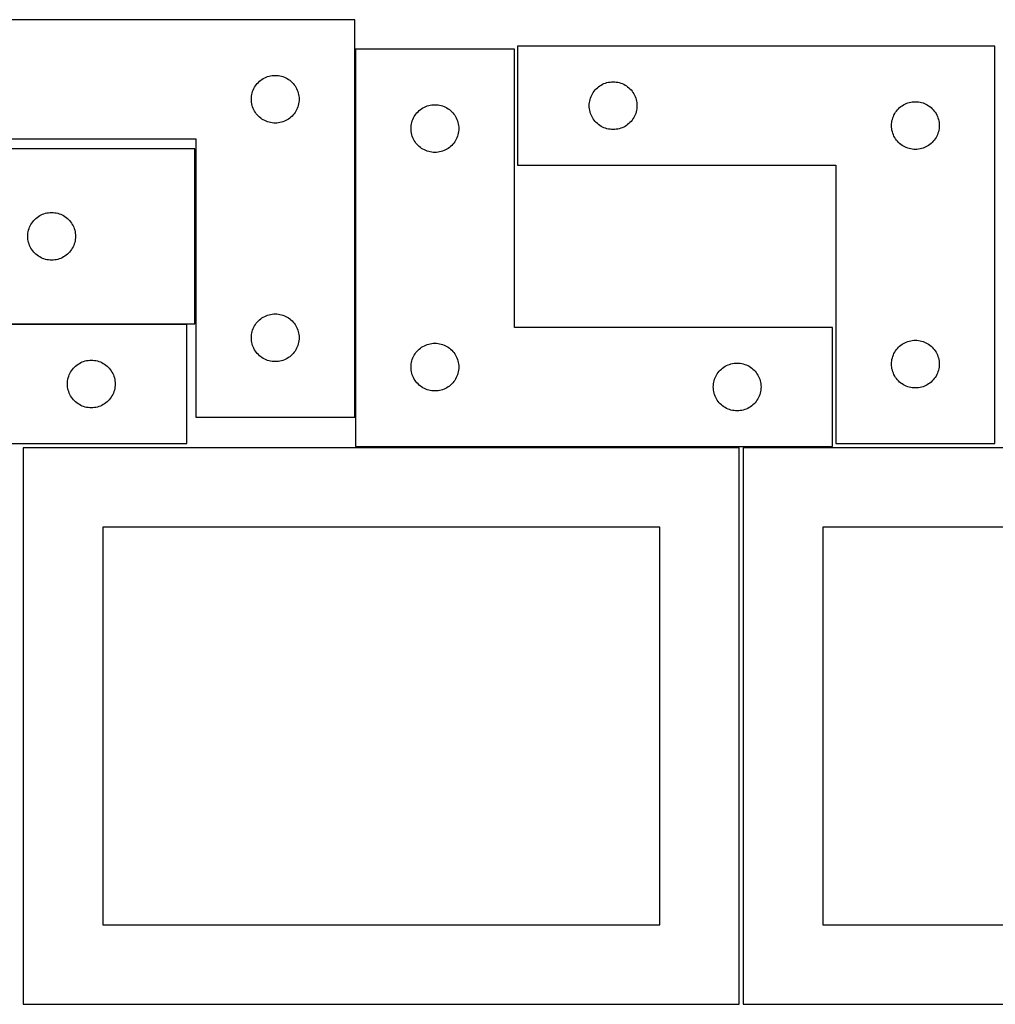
# Model space of a CAD drawing. Header units: millimetres. Extents: x 7 to 1243, y 7 to 2493.
# Tile 17 of 18: x 548 to 916, y 2122 to 2493. Entities that reach past the tile are written whole.
import ezdxf

# ---------------------------------------------------------------- set-up
doc = ezdxf.new("R2010")
doc.units = ezdxf.units.MM
doc.layers.add('COMMON', color=5, linetype='CONTINUOUS', true_color=0x0000ff)
doc.layers.add('CUT', color=7, linetype='CONTINUOUS', true_color=0x000000)

msp = doc.modelspace()

# ---------------------------------------------------------------- linework, layer by layer
at = {"layer": 'COMMON'}
msp.add_line((674.671283, 2482.126284), (674.671283, 2343.18952), dxfattribs=at)
at = {"layer": 'CUT'}
for p, q in [((674.571283, 2493.18952), (494.571283, 2493.18952)), ((674.571283, 2343.18952), (674.571283, 2493.18952)), ((734.781247, 2482.126284), (674.781247, 2482.126284)), ((674.781247, 2482.126284), (674.781247, 2332.126284)), ((734.781247, 2377.126284), (734.781247, 2482.126284)), ((916.0003, 2483.251532), (736.0003, 2483.251532)), ((736.0003, 2483.251532), (736.0003, 2438.251532)), ((916.0003, 2333.251532), (916.0003, 2483.251532)), ((638.637171, 2469.956078), (639.092431, 2470.3297)), ((639.092431, 2470.3297), (639.571151, 2470.672747)), ((639.571151, 2470.672747), (640.071283, 2470.983749)), ((640.071283, 2470.983749), (640.590685, 2471.261375)), ((640.590685, 2471.261375), (641.127133, 2471.504436)), ((641.127133, 2471.504436), (641.678328, 2471.711891)), ((641.678328, 2471.711891), (642.241912, 2471.882853)), ((642.241912, 2471.882853), (642.815471, 2472.016588)), ((642.815471, 2472.016588), (643.396548, 2472.112524)), ((643.396548, 2472.112524), (643.982655, 2472.17025)), ((643.982655, 2472.17025), (644.571283, 2472.18952)), ((644.571283, 2472.18952), (645.159912, 2472.17025)), ((645.159912, 2472.17025), (645.746019, 2472.112524)), ((645.746019, 2472.112524), (646.327096, 2472.016588)), ((646.327096, 2472.016588), (646.900655, 2471.882853)), ((646.900655, 2471.882853), (647.464239, 2471.711891)), ((647.464239, 2471.711891), (648.015434, 2471.504436)), ((648.015434, 2471.504436), (648.551882, 2471.261375)), ((648.551882, 2471.261375), (649.071283, 2470.983749)), ((649.071283, 2470.983749), (649.571416, 2470.672747)), ((649.571416, 2470.672747), (650.050136, 2470.3297)), ((650.050136, 2470.3297), (650.505396, 2469.956078)), ((636.048912, 2466.082475), (636.256368, 2466.633671)), ((636.256368, 2466.633671), (636.499429, 2467.170118)), ((636.499429, 2467.170118), (636.777055, 2467.68952)), ((636.777055, 2467.68952), (637.088057, 2468.189652)), ((637.088057, 2468.189652), (637.431103, 2468.668373)), ((637.431103, 2468.668373), (637.804725, 2469.123632)), ((637.804725, 2469.123632), (638.207322, 2469.553481)), ((638.207322, 2469.553481), (638.637171, 2469.956078)), ((650.505396, 2469.956078), (650.935244, 2469.553481)), ((650.935244, 2469.553481), (651.337842, 2469.123632)), ((651.337842, 2469.123632), (651.711464, 2468.668373)), ((651.711464, 2468.668373), (652.05451, 2468.189652)), ((652.05451, 2468.189652), (652.365512, 2467.68952)), ((652.365512, 2467.68952), (652.643138, 2467.170118)), ((652.643138, 2467.170118), (652.886199, 2466.633671)), ((652.886199, 2466.633671), (653.093655, 2466.082475)), ((764.86012, 2466.230385), (765.233741, 2466.685644)), ((765.233741, 2466.685644), (765.636339, 2467.115493)), ((765.636339, 2467.115493), (766.066187, 2467.51809)), ((766.066187, 2467.51809), (766.521447, 2467.891712)), ((766.521447, 2467.891712), (767.000167, 2468.234758)), ((767.000167, 2468.234758), (767.5003, 2468.54576)), ((767.5003, 2468.54576), (768.019701, 2468.823387)), ((768.019701, 2468.823387), (768.556149, 2469.066448)), ((768.556149, 2469.066448), (769.107344, 2469.273903)), ((769.107344, 2469.273903), (769.670928, 2469.444864)), ((769.670928, 2469.444864), (770.244487, 2469.578599)), ((770.244487, 2469.578599), (770.825564, 2469.674536)), ((770.825564, 2469.674536), (771.411671, 2469.732262)), ((771.411671, 2469.732262), (772.0003, 2469.751532)), ((772.0003, 2469.751532), (772.588928, 2469.732262)), ((772.588928, 2469.732262), (773.175035, 2469.674536)), ((773.175035, 2469.674536), (773.756112, 2469.578599)), ((773.756112, 2469.578599), (774.329671, 2469.444864)), ((774.329671, 2469.444864), (774.893255, 2469.273903)), ((774.893255, 2469.273903), (775.44445, 2469.066448)), ((775.44445, 2469.066448), (775.980898, 2468.823387)), ((775.980898, 2468.823387), (776.5003, 2468.54576)), ((776.5003, 2468.54576), (777.000432, 2468.234758)), ((777.000432, 2468.234758), (777.479152, 2467.891712)), ((777.479152, 2467.891712), (777.934412, 2467.51809)), ((777.934412, 2467.51809), (778.364261, 2467.115493)), ((778.364261, 2467.115493), (778.766858, 2466.685644)), ((778.766858, 2466.685644), (779.14048, 2466.230385)), ((635.571283, 2463.18952), (635.590553, 2463.778148)), ((635.590553, 2462.600892), (635.571283, 2463.18952)), ((635.590553, 2463.778148), (635.64828, 2464.364256)), ((635.64828, 2464.364256), (635.744216, 2464.945333)), ((635.744216, 2464.945333), (635.877951, 2465.518892)), ((635.877951, 2465.518892), (636.048912, 2466.082475)), ((653.093655, 2466.082475), (653.264616, 2465.518892)), ((653.264616, 2465.518892), (653.398351, 2464.945333)), ((653.398351, 2464.945333), (653.494287, 2464.364256)), ((653.494287, 2464.364256), (653.552014, 2463.778148)), ((653.552014, 2463.778148), (653.571283, 2463.18952)), ((653.571283, 2463.18952), (653.552014, 2462.600892)), ((763.173232, 2462.507345), (763.306967, 2463.080903)), ((763.306967, 2463.080903), (763.477928, 2463.644487)), ((763.477928, 2463.644487), (763.685384, 2464.195683)), ((763.685384, 2464.195683), (763.928445, 2464.73213)), ((763.928445, 2464.73213), (764.206071, 2465.251532)), ((764.206071, 2465.251532), (764.517073, 2465.751664)), ((764.517073, 2465.751664), (764.86012, 2466.230385)), ((779.14048, 2466.230385), (779.483526, 2465.751664)), ((779.483526, 2465.751664), (779.794528, 2465.251532)), ((779.794528, 2465.251532), (780.072154, 2464.73213)), ((780.072154, 2464.73213), (780.315215, 2464.195683)), ((780.315215, 2464.195683), (780.522671, 2463.644487)), ((780.522671, 2463.644487), (780.693632, 2463.080903)), ((780.693632, 2463.080903), (780.827367, 2462.507345)), ((635.64828, 2462.014784), (635.590553, 2462.600892)), ((635.744216, 2461.433707), (635.64828, 2462.014784)), ((635.877951, 2460.860149), (635.744216, 2461.433707)), ((636.048912, 2460.296565), (635.877951, 2460.860149)), ((636.256368, 2459.745369), (636.048912, 2460.296565)), ((636.499429, 2459.208922), (636.256368, 2459.745369)), ((636.777055, 2458.68952), (636.499429, 2459.208922)), ((652.643138, 2459.208922), (652.365512, 2458.68952)), ((652.886199, 2459.745369), (652.643138, 2459.208922)), ((653.093655, 2460.296565), (652.886199, 2459.745369)), ((653.264616, 2460.860149), (653.093655, 2460.296565)), ((653.398351, 2461.433707), (653.264616, 2460.860149)), ((653.494287, 2462.014784), (653.398351, 2461.433707)), ((653.552014, 2462.600892), (653.494287, 2462.014784)), ((698.847135, 2458.892842), (699.302395, 2459.266464)), ((699.302395, 2459.266464), (699.781115, 2459.609511)), ((699.781115, 2459.609511), (700.281247, 2459.920513)), ((700.281247, 2459.920513), (700.800649, 2460.198139)), ((700.800649, 2460.198139), (701.337097, 2460.4412)), ((701.337097, 2460.4412), (701.888292, 2460.648655)), ((701.888292, 2460.648655), (702.451876, 2460.819617)), ((702.451876, 2460.819617), (703.025435, 2460.953352)), ((703.025435, 2460.953352), (703.606512, 2461.049288)), ((703.606512, 2461.049288), (704.192619, 2461.107014)), ((704.192619, 2461.107014), (704.781247, 2461.126284)), ((704.781247, 2461.126284), (705.369876, 2461.107014)), ((705.369876, 2461.107014), (705.955983, 2461.049288)), ((705.955983, 2461.049288), (706.53706, 2460.953352)), ((706.53706, 2460.953352), (707.110619, 2460.819617)), ((707.110619, 2460.819617), (707.674203, 2460.648655)), ((707.674203, 2460.648655), (708.225398, 2460.4412)), ((708.225398, 2460.4412), (708.761846, 2460.198139)), ((708.761846, 2460.198139), (709.281247, 2459.920513)), ((709.281247, 2459.920513), (709.78138, 2459.609511)), ((709.78138, 2459.609511), (710.2601, 2459.266464)), ((710.2601, 2459.266464), (710.71536, 2458.892842)), ((763.0003, 2460.751532), (763.019569, 2461.34016)), ((763.019569, 2460.162904), (763.0003, 2460.751532)), ((763.019569, 2461.34016), (763.077296, 2461.926268)), ((763.077296, 2459.576796), (763.019569, 2460.162904)), ((763.077296, 2461.926268), (763.173232, 2462.507345)), ((763.173232, 2458.995719), (763.077296, 2459.576796)), ((780.827367, 2462.507345), (780.923303, 2461.926268)), ((780.923303, 2459.576796), (780.827367, 2458.995719)), ((780.923303, 2461.926268), (780.98103, 2461.34016)), ((780.98103, 2460.162904), (780.923303, 2459.576796)), ((780.98103, 2461.34016), (781.0003, 2460.751532)), ((781.0003, 2460.751532), (780.98103, 2460.162904)), ((878.86012, 2458.730385), (879.233741, 2459.185644)), ((879.233741, 2459.185644), (879.636339, 2459.615493)), ((879.636339, 2459.615493), (880.066187, 2460.01809)), ((880.066187, 2460.01809), (880.521447, 2460.391712)), ((880.521447, 2460.391712), (881.000167, 2460.734758)), ((881.000167, 2460.734758), (881.5003, 2461.04576)), ((881.5003, 2461.04576), (882.019701, 2461.323387)), ((882.019701, 2461.323387), (882.556149, 2461.566448)), ((882.556149, 2461.566448), (883.107344, 2461.773903)), ((883.107344, 2461.773903), (883.670928, 2461.944864)), ((883.670928, 2461.944864), (884.244487, 2462.078599)), ((884.244487, 2462.078599), (884.825564, 2462.174536)), ((884.825564, 2462.174536), (885.411671, 2462.232262)), ((885.411671, 2462.232262), (886.0003, 2462.251532)), ((886.0003, 2462.251532), (886.588928, 2462.232262)), ((886.588928, 2462.232262), (887.175035, 2462.174536)), ((887.175035, 2462.174536), (887.756112, 2462.078599)), ((887.756112, 2462.078599), (888.329671, 2461.944864)), ((888.329671, 2461.944864), (888.893255, 2461.773903)), ((888.893255, 2461.773903), (889.44445, 2461.566448)), ((889.44445, 2461.566448), (889.980898, 2461.323387)), ((889.980898, 2461.323387), (890.5003, 2461.04576)), ((890.5003, 2461.04576), (891.000432, 2460.734758)), ((891.000432, 2460.734758), (891.479152, 2460.391712)), ((891.479152, 2460.391712), (891.934412, 2460.01809)), ((891.934412, 2460.01809), (892.364261, 2459.615493)), ((892.364261, 2459.615493), (892.766858, 2459.185644)), ((892.766858, 2459.185644), (893.14048, 2458.730385)), ((637.088057, 2458.189388), (636.777055, 2458.68952)), ((637.431103, 2457.710667), (637.088057, 2458.189388)), ((637.804725, 2457.255408), (637.431103, 2457.710667)), ((638.207322, 2456.825559), (637.804725, 2457.255408)), ((638.637171, 2456.422962), (638.207322, 2456.825559)), ((639.092431, 2456.04934), (638.637171, 2456.422962)), ((639.571151, 2455.706294), (639.092431, 2456.04934)), ((640.071283, 2455.395291), (639.571151, 2455.706294)), ((640.590685, 2455.117665), (640.071283, 2455.395291)), ((649.071283, 2455.395291), (648.551882, 2455.117665)), ((649.571416, 2455.706294), (649.071283, 2455.395291)), ((650.050136, 2456.04934), (649.571416, 2455.706294)), ((650.505396, 2456.422962), (650.050136, 2456.04934)), ((650.935244, 2456.825559), (650.505396, 2456.422962)), ((651.337842, 2457.255408), (650.935244, 2456.825559)), ((651.711464, 2457.710667), (651.337842, 2457.255408)), ((652.05451, 2458.189388), (651.711464, 2457.710667)), ((652.365512, 2458.68952), (652.05451, 2458.189388)), ((696.258876, 2455.019239), (696.466332, 2455.570435)), ((696.466332, 2455.570435), (696.709393, 2456.106882)), ((696.709393, 2456.106882), (696.987019, 2456.626284)), ((696.987019, 2456.626284), (697.298021, 2457.126416)), ((697.298021, 2457.126416), (697.641067, 2457.605137)), ((697.641067, 2457.605137), (698.014689, 2458.060396)), ((698.014689, 2458.060396), (698.417286, 2458.490245)), ((698.417286, 2458.490245), (698.847135, 2458.892842)), ((710.71536, 2458.892842), (711.145209, 2458.490245)), ((711.145209, 2458.490245), (711.547806, 2458.060396)), ((711.547806, 2458.060396), (711.921428, 2457.605137)), ((711.921428, 2457.605137), (712.264474, 2457.126416)), ((712.264474, 2457.126416), (712.575476, 2456.626284)), ((712.575476, 2456.626284), (712.853102, 2456.106882)), ((712.853102, 2456.106882), (713.096163, 2455.570435)), ((713.096163, 2455.570435), (713.303619, 2455.019239)), ((763.306967, 2458.42216), (763.173232, 2458.995719)), ((763.477928, 2457.858577), (763.306967, 2458.42216)), ((763.685384, 2457.307381), (763.477928, 2457.858577)), ((763.928445, 2456.770934), (763.685384, 2457.307381)), ((764.206071, 2456.251532), (763.928445, 2456.770934)), ((764.517073, 2455.7514), (764.206071, 2456.251532)), ((764.86012, 2455.272679), (764.517073, 2455.7514)), ((779.483526, 2455.7514), (779.14048, 2455.272679)), ((779.794528, 2456.251532), (779.483526, 2455.7514)), ((780.072154, 2456.770934), (779.794528, 2456.251532)), ((780.315215, 2457.307381), (780.072154, 2456.770934)), ((780.522671, 2457.858577), (780.315215, 2457.307381)), ((780.693632, 2458.42216), (780.522671, 2457.858577)), ((780.827367, 2458.995719), (780.693632, 2458.42216)), ((877.173232, 2455.007345), (877.306967, 2455.580903)), ((877.306967, 2455.580903), (877.477928, 2456.144487)), ((877.477928, 2456.144487), (877.685384, 2456.695683)), ((877.685384, 2456.695683), (877.928445, 2457.23213)), ((877.928445, 2457.23213), (878.206071, 2457.751532)), ((878.206071, 2457.751532), (878.517073, 2458.251664)), ((878.517073, 2458.251664), (878.86012, 2458.730385)), ((893.14048, 2458.730385), (893.483526, 2458.251664)), ((893.483526, 2458.251664), (893.794528, 2457.751532)), ((893.794528, 2457.751532), (894.072154, 2457.23213)), ((894.072154, 2457.23213), (894.315215, 2456.695683)), ((894.315215, 2456.695683), (894.522671, 2456.144487)), ((894.522671, 2456.144487), (894.693632, 2455.580903)), ((894.693632, 2455.580903), (894.827367, 2455.007345)), ((641.127133, 2454.874604), (640.590685, 2455.117665)), ((641.678328, 2454.667149), (641.127133, 2454.874604)), ((642.241912, 2454.496188), (641.678328, 2454.667149)), ((642.815471, 2454.362453), (642.241912, 2454.496188)), ((643.396548, 2454.266516), (642.815471, 2454.362453)), ((643.982655, 2454.20879), (643.396548, 2454.266516)), ((644.571283, 2454.18952), (643.982655, 2454.20879)), ((645.159912, 2454.20879), (644.571283, 2454.18952)), ((645.746019, 2454.266516), (645.159912, 2454.20879)), ((646.327096, 2454.362453), (645.746019, 2454.266516)), ((646.900655, 2454.496188), (646.327096, 2454.362453)), ((647.464239, 2454.667149), (646.900655, 2454.496188)), ((648.015434, 2454.874604), (647.464239, 2454.667149)), ((648.551882, 2455.117665), (648.015434, 2454.874604)), ((695.781247, 2452.126284), (695.800517, 2452.714912)), ((695.800517, 2451.537656), (695.781247, 2452.126284)), ((695.800517, 2452.714912), (695.858244, 2453.30102)), ((695.858244, 2453.30102), (695.95418, 2453.882097)), ((695.95418, 2453.882097), (696.087915, 2454.455656)), ((696.087915, 2454.455656), (696.258876, 2455.019239)), ((713.303619, 2455.019239), (713.47458, 2454.455656)), ((713.47458, 2454.455656), (713.608315, 2453.882097)), ((713.608315, 2453.882097), (713.704251, 2453.30102)), ((713.704251, 2453.30102), (713.761978, 2452.714912)), ((713.761978, 2452.714912), (713.781247, 2452.126284)), ((713.781247, 2452.126284), (713.761978, 2451.537656)), ((765.233741, 2454.81742), (764.86012, 2455.272679)), ((765.636339, 2454.387571), (765.233741, 2454.81742)), ((766.066187, 2453.984974), (765.636339, 2454.387571)), ((766.521447, 2453.611352), (766.066187, 2453.984974)), ((767.000167, 2453.268305), (766.521447, 2453.611352)), ((767.5003, 2452.957303), (767.000167, 2453.268305)), ((768.019701, 2452.679677), (767.5003, 2452.957303)), ((768.556149, 2452.436616), (768.019701, 2452.679677)), ((769.107344, 2452.229161), (768.556149, 2452.436616)), ((769.670928, 2452.058199), (769.107344, 2452.229161)), ((770.244487, 2451.924464), (769.670928, 2452.058199)), ((770.825564, 2451.828528), (770.244487, 2451.924464)), ((771.411671, 2451.770802), (770.825564, 2451.828528)), ((772.0003, 2451.751532), (771.411671, 2451.770802)), ((772.588928, 2451.770802), (772.0003, 2451.751532)), ((773.175035, 2451.828528), (772.588928, 2451.770802)), ((773.756112, 2451.924464), (773.175035, 2451.828528)), ((774.329671, 2452.058199), (773.756112, 2451.924464)), ((774.893255, 2452.229161), (774.329671, 2452.058199)), ((775.44445, 2452.436616), (774.893255, 2452.229161)), ((775.980898, 2452.679677), (775.44445, 2452.436616)), ((776.5003, 2452.957303), (775.980898, 2452.679677)), ((777.000432, 2453.268305), (776.5003, 2452.957303)), ((777.479152, 2453.611352), (777.000432, 2453.268305)), ((777.934412, 2453.984974), (777.479152, 2453.611352)), ((778.364261, 2454.387571), (777.934412, 2453.984974)), ((778.766858, 2454.81742), (778.364261, 2454.387571)), ((779.14048, 2455.272679), (778.766858, 2454.81742)), ((877.0003, 2453.251532), (877.019569, 2453.84016)), ((877.019569, 2452.662904), (877.0003, 2453.251532)), ((877.019569, 2453.84016), (877.077296, 2454.426268)), ((877.077296, 2452.076796), (877.019569, 2452.662904)), ((877.077296, 2454.426268), (877.173232, 2455.007345)), ((877.173232, 2451.495719), (877.077296, 2452.076796)), ((894.827367, 2455.007345), (894.923303, 2454.426268)), ((894.923303, 2452.076796), (894.827367, 2451.495719)), ((894.923303, 2454.426268), (894.98103, 2453.84016)), ((894.98103, 2452.662904), (894.923303, 2452.076796)), ((894.98103, 2453.84016), (895.0003, 2453.251532)), ((895.0003, 2453.251532), (894.98103, 2452.662904)), ((494.571283, 2448.18952), (614.571283, 2448.18952)), ((614.571283, 2448.18952), (614.571283, 2343.18952)), ((695.858244, 2450.951548), (695.800517, 2451.537656)), ((695.95418, 2450.370471), (695.858244, 2450.951548)), ((696.087915, 2449.796913), (695.95418, 2450.370471)), ((696.258876, 2449.233329), (696.087915, 2449.796913)), ((696.466332, 2448.682133), (696.258876, 2449.233329)), ((696.709393, 2448.145686), (696.466332, 2448.682133)), ((696.987019, 2447.626284), (696.709393, 2448.145686)), ((712.853102, 2448.145686), (712.575476, 2447.626284)), ((713.096163, 2448.682133), (712.853102, 2448.145686)), ((713.303619, 2449.233329), (713.096163, 2448.682133)), ((713.47458, 2449.796913), (713.303619, 2449.233329)), ((713.608315, 2450.370471), (713.47458, 2449.796913)), ((713.704251, 2450.951548), (713.608315, 2450.370471)), ((713.761978, 2451.537656), (713.704251, 2450.951548)), ((877.306967, 2450.92216), (877.173232, 2451.495719)), ((877.477928, 2450.358577), (877.306967, 2450.92216)), ((877.685384, 2449.807381), (877.477928, 2450.358577)), ((877.928445, 2449.270934), (877.685384, 2449.807381)), ((878.206071, 2448.751532), (877.928445, 2449.270934)), ((878.517073, 2448.2514), (878.206071, 2448.751532)), ((878.86012, 2447.772679), (878.517073, 2448.2514)), ((893.483526, 2448.2514), (893.14048, 2447.772679)), ((893.794528, 2448.751532), (893.483526, 2448.2514)), ((894.072154, 2449.270934), (893.794528, 2448.751532)), ((894.315215, 2449.807381), (894.072154, 2449.270934)), ((894.522671, 2450.358577), (894.315215, 2449.807381)), ((894.693632, 2450.92216), (894.522671, 2450.358577)), ((894.827367, 2451.495719), (894.693632, 2450.92216)), ((614.243894, 2444.463442), (506.243894, 2444.463442)), ((614.243894, 2378.463442), (614.243894, 2444.463442)), ((697.298021, 2447.126152), (696.987019, 2447.626284)), ((697.641067, 2446.647431), (697.298021, 2447.126152)), ((698.014689, 2446.192172), (697.641067, 2446.647431)), ((698.417286, 2445.762323), (698.014689, 2446.192172)), ((698.847135, 2445.359726), (698.417286, 2445.762323)), ((699.302395, 2444.986104), (698.847135, 2445.359726)), ((699.781115, 2444.643058), (699.302395, 2444.986104)), ((700.281247, 2444.332056), (699.781115, 2444.643058)), ((700.800649, 2444.054429), (700.281247, 2444.332056)), ((709.281247, 2444.332056), (708.761846, 2444.054429)), ((709.78138, 2444.643058), (709.281247, 2444.332056)), ((710.2601, 2444.986104), (709.78138, 2444.643058)), ((710.71536, 2445.359726), (710.2601, 2444.986104)), ((711.145209, 2445.762323), (710.71536, 2445.359726)), ((711.547806, 2446.192172), (711.145209, 2445.762323)), ((711.921428, 2446.647431), (711.547806, 2446.192172)), ((712.264474, 2447.126152), (711.921428, 2446.647431)), ((712.575476, 2447.626284), (712.264474, 2447.126152)), ((879.233741, 2447.31742), (878.86012, 2447.772679)), ((879.636339, 2446.887571), (879.233741, 2447.31742)), ((880.066187, 2446.484974), (879.636339, 2446.887571)), ((880.521447, 2446.111352), (880.066187, 2446.484974)), ((881.000167, 2445.768305), (880.521447, 2446.111352)), ((881.5003, 2445.457303), (881.000167, 2445.768305)), ((882.019701, 2445.179677), (881.5003, 2445.457303)), ((882.556149, 2444.936616), (882.019701, 2445.179677)), ((883.107344, 2444.729161), (882.556149, 2444.936616)), ((883.670928, 2444.558199), (883.107344, 2444.729161)), ((884.244487, 2444.424464), (883.670928, 2444.558199)), ((884.825564, 2444.328528), (884.244487, 2444.424464)), ((885.411671, 2444.270802), (884.825564, 2444.328528)), ((886.0003, 2444.251532), (885.411671, 2444.270802)), ((886.588928, 2444.270802), (886.0003, 2444.251532)), ((887.175035, 2444.328528), (886.588928, 2444.270802)), ((887.756112, 2444.424464), (887.175035, 2444.328528)), ((888.329671, 2444.558199), (887.756112, 2444.424464)), ((888.893255, 2444.729161), (888.329671, 2444.558199)), ((889.44445, 2444.936616), (888.893255, 2444.729161)), ((889.980898, 2445.179677), (889.44445, 2444.936616)), ((890.5003, 2445.457303), (889.980898, 2445.179677)), ((891.000432, 2445.768305), (890.5003, 2445.457303)), ((891.479152, 2446.111352), (891.000432, 2445.768305)), ((891.934412, 2446.484974), (891.479152, 2446.111352)), ((892.364261, 2446.887571), (891.934412, 2446.484974)), ((892.766858, 2447.31742), (892.364261, 2446.887571)), ((893.14048, 2447.772679), (892.766858, 2447.31742)), ((701.337097, 2443.811368), (700.800649, 2444.054429)), ((701.888292, 2443.603913), (701.337097, 2443.811368)), ((702.451876, 2443.432952), (701.888292, 2443.603913)), ((703.025435, 2443.299217), (702.451876, 2443.432952)), ((703.606512, 2443.20328), (703.025435, 2443.299217)), ((704.192619, 2443.145554), (703.606512, 2443.20328)), ((704.781247, 2443.126284), (704.192619, 2443.145554)), ((705.369876, 2443.145554), (704.781247, 2443.126284)), ((705.955983, 2443.20328), (705.369876, 2443.145554)), ((706.53706, 2443.299217), (705.955983, 2443.20328)), ((707.110619, 2443.432952), (706.53706, 2443.299217)), ((707.674203, 2443.603913), (707.110619, 2443.432952)), ((708.225398, 2443.811368), (707.674203, 2443.603913)), ((708.761846, 2444.054429), (708.225398, 2443.811368)), ((736.0003, 2438.251532), (856.0003, 2438.251532)), ((856.0003, 2438.251532), (856.0003, 2333.251532)), ((553.879933, 2417.827404), (554.309781, 2418.230001)), ((554.309781, 2418.230001), (554.765041, 2418.603623)), ((554.765041, 2418.603623), (555.243762, 2418.946669)), ((555.243762, 2418.946669), (555.743894, 2419.257671)), ((555.743894, 2419.257671), (556.263295, 2419.535297)), ((556.263295, 2419.535297), (556.799743, 2419.778358)), ((556.799743, 2419.778358), (557.350939, 2419.985814)), ((557.350939, 2419.985814), (557.914522, 2420.156775)), ((557.914522, 2420.156775), (558.488081, 2420.29051)), ((558.488081, 2420.29051), (559.069158, 2420.386446)), ((559.069158, 2420.386446), (559.655266, 2420.444173)), ((559.655266, 2420.444173), (560.243894, 2420.463442)), ((560.243894, 2420.463442), (560.832522, 2420.444173)), ((560.832522, 2420.444173), (561.418629, 2420.386446)), ((561.418629, 2420.386446), (561.999707, 2420.29051)), ((561.999707, 2420.29051), (562.573265, 2420.156775)), ((562.573265, 2420.156775), (563.136849, 2419.985814)), ((563.136849, 2419.985814), (563.688045, 2419.778358)), ((563.688045, 2419.778358), (564.224492, 2419.535297)), ((564.224492, 2419.535297), (564.743894, 2419.257671)), ((564.743894, 2419.257671), (565.244026, 2418.946669)), ((565.244026, 2418.946669), (565.722747, 2418.603623)), ((565.722747, 2418.603623), (566.178006, 2418.230001)), ((566.178006, 2418.230001), (566.607855, 2417.827404)), ((551.721523, 2414.356398), (551.928978, 2414.907593)), ((551.928978, 2414.907593), (552.172039, 2415.444041)), ((552.172039, 2415.444041), (552.449665, 2415.963442)), ((552.449665, 2415.963442), (552.760667, 2416.463575)), ((552.760667, 2416.463575), (553.103714, 2416.942295)), ((553.103714, 2416.942295), (553.477335, 2417.397555)), ((553.477335, 2417.397555), (553.879933, 2417.827404)), ((566.607855, 2417.827404), (567.010452, 2417.397555)), ((567.010452, 2417.397555), (567.384074, 2416.942295)), ((567.384074, 2416.942295), (567.72712, 2416.463575)), ((567.72712, 2416.463575), (568.038122, 2415.963442)), ((568.038122, 2415.963442), (568.315748, 2415.444041)), ((568.315748, 2415.444041), (568.558809, 2414.907593)), ((568.558809, 2414.907593), (568.766265, 2414.356398)), ((551.243894, 2411.463442), (551.263163, 2412.052071)), ((551.263163, 2410.874814), (551.243894, 2411.463442)), ((551.263163, 2412.052071), (551.32089, 2412.638178)), ((551.32089, 2410.288707), (551.263163, 2410.874814)), ((551.32089, 2412.638178), (551.416826, 2413.219255)), ((551.416826, 2413.219255), (551.550561, 2413.792814)), ((551.550561, 2413.792814), (551.721523, 2414.356398)), ((568.766265, 2414.356398), (568.937226, 2413.792814)), ((568.937226, 2413.792814), (569.070961, 2413.219255)), ((569.070961, 2413.219255), (569.166897, 2412.638178)), ((569.166897, 2412.638178), (569.224624, 2412.052071)), ((569.224624, 2410.874814), (569.166897, 2410.288707)), ((569.224624, 2412.052071), (569.243894, 2411.463442)), ((569.243894, 2411.463442), (569.224624, 2410.874814)), ((551.416826, 2409.70763), (551.32089, 2410.288707)), ((551.550561, 2409.134071), (551.416826, 2409.70763)), ((551.721523, 2408.570487), (551.550561, 2409.134071)), ((551.928978, 2408.019292), (551.721523, 2408.570487)), ((552.172039, 2407.482844), (551.928978, 2408.019292)), ((552.449665, 2406.963442), (552.172039, 2407.482844)), ((568.315748, 2407.482844), (568.038122, 2406.963442)), ((568.558809, 2408.019292), (568.315748, 2407.482844)), ((568.766265, 2408.570487), (568.558809, 2408.019292)), ((568.937226, 2409.134071), (568.766265, 2408.570487)), ((569.070961, 2409.70763), (568.937226, 2409.134071)), ((569.166897, 2410.288707), (569.070961, 2409.70763)), ((552.760667, 2406.46331), (552.449665, 2406.963442)), ((553.103714, 2405.98459), (552.760667, 2406.46331)), ((553.477335, 2405.52933), (553.103714, 2405.98459)), ((553.879933, 2405.099481), (553.477335, 2405.52933)), ((554.309781, 2404.696884), (553.879933, 2405.099481)), ((554.765041, 2404.323262), (554.309781, 2404.696884)), ((555.243762, 2403.980216), (554.765041, 2404.323262)), ((555.743894, 2403.669214), (555.243762, 2403.980216)), ((556.263295, 2403.391588), (555.743894, 2403.669214)), ((556.799743, 2403.148527), (556.263295, 2403.391588)), ((564.224492, 2403.391588), (563.688045, 2403.148527)), ((564.743894, 2403.669214), (564.224492, 2403.391588)), ((565.244026, 2403.980216), (564.743894, 2403.669214)), ((565.722747, 2404.323262), (565.244026, 2403.980216)), ((566.178006, 2404.696884), (565.722747, 2404.323262)), ((566.607855, 2405.099481), (566.178006, 2404.696884)), ((567.010452, 2405.52933), (566.607855, 2405.099481)), ((567.384074, 2405.98459), (567.010452, 2405.52933)), ((567.72712, 2406.46331), (567.384074, 2405.98459)), ((568.038122, 2406.963442), (567.72712, 2406.46331)), ((557.350939, 2402.941071), (556.799743, 2403.148527)), ((557.914522, 2402.77011), (557.350939, 2402.941071)), ((558.488081, 2402.636375), (557.914522, 2402.77011)), ((559.069158, 2402.540439), (558.488081, 2402.636375)), ((559.655266, 2402.482712), (559.069158, 2402.540439)), ((560.243894, 2402.463442), (559.655266, 2402.482712)), ((560.832522, 2402.482712), (560.243894, 2402.463442)), ((561.418629, 2402.540439), (560.832522, 2402.482712)), ((561.999707, 2402.636375), (561.418629, 2402.540439)), ((562.573265, 2402.77011), (561.999707, 2402.636375)), ((563.136849, 2402.941071), (562.573265, 2402.77011)), ((563.688045, 2403.148527), (563.136849, 2402.941071)), ((640.071283, 2380.983749), (640.590685, 2381.261375)), ((640.590685, 2381.261375), (641.127133, 2381.504436)), ((641.127133, 2381.504436), (641.678328, 2381.711891)), ((641.678328, 2381.711891), (642.241912, 2381.882853)), ((642.241912, 2381.882853), (642.815471, 2382.016588)), ((642.815471, 2382.016588), (643.396548, 2382.112524)), ((643.396548, 2382.112524), (643.982655, 2382.17025)), ((643.982655, 2382.17025), (644.571283, 2382.18952)), ((644.571283, 2382.18952), (645.159912, 2382.17025)), ((645.159912, 2382.17025), (645.746019, 2382.112524)), ((645.746019, 2382.112524), (646.327096, 2382.016588)), ((646.327096, 2382.016588), (646.900655, 2381.882853)), ((646.900655, 2381.882853), (647.464239, 2381.711891)), ((647.464239, 2381.711891), (648.015434, 2381.504436)), ((648.015434, 2381.504436), (648.551882, 2381.261375)), ((648.551882, 2381.261375), (649.071283, 2380.983749)), ((611.201719, 2378.251528), (491.201719, 2378.251528)), ((506.243894, 2378.463442), (614.243894, 2378.463442)), ((611.201719, 2333.251528), (611.201719, 2378.251528)), ((636.499429, 2377.170118), (636.777055, 2377.68952)), ((636.777055, 2377.68952), (637.088057, 2378.189652)), ((637.088057, 2378.189652), (637.431103, 2378.668373)), ((637.431103, 2378.668373), (637.804725, 2379.123632)), ((637.804725, 2379.123632), (638.207322, 2379.553481)), ((638.207322, 2379.553481), (638.637171, 2379.956078)), ((638.637171, 2379.956078), (639.092431, 2380.3297)), ((639.092431, 2380.3297), (639.571151, 2380.672747)), ((639.571151, 2380.672747), (640.071283, 2380.983749)), ((649.071283, 2380.983749), (649.571416, 2380.672747)), ((649.571416, 2380.672747), (650.050136, 2380.3297)), ((650.050136, 2380.3297), (650.505396, 2379.956078)), ((650.505396, 2379.956078), (650.935244, 2379.553481)), ((650.935244, 2379.553481), (651.337842, 2379.123632)), ((651.337842, 2379.123632), (651.711464, 2378.668373)), ((651.711464, 2378.668373), (652.05451, 2378.189652)), ((652.05451, 2378.189652), (652.365512, 2377.68952)), ((652.365512, 2377.68952), (652.643138, 2377.170118)), ((635.571283, 2373.18952), (635.590553, 2373.778148)), ((635.590553, 2373.778148), (635.64828, 2374.364256)), ((635.64828, 2374.364256), (635.744216, 2374.945333)), ((635.744216, 2374.945333), (635.877951, 2375.518892)), ((635.877951, 2375.518892), (636.048912, 2376.082475)), ((636.048912, 2376.082475), (636.256368, 2376.633671)), ((636.256368, 2376.633671), (636.499429, 2377.170118)), ((652.643138, 2377.170118), (652.886199, 2376.633671)), ((652.886199, 2376.633671), (653.093655, 2376.082475)), ((653.093655, 2376.082475), (653.264616, 2375.518892)), ((653.264616, 2375.518892), (653.398351, 2374.945333)), ((653.398351, 2374.945333), (653.494287, 2374.364256)), ((653.494287, 2374.364256), (653.552014, 2373.778148)), ((653.552014, 2373.778148), (653.571283, 2373.18952)), ((854.781247, 2377.126284), (734.781247, 2377.126284)), ((854.781247, 2332.126284), (854.781247, 2377.126284)), ((635.590553, 2372.600892), (635.571283, 2373.18952)), ((635.64828, 2372.014784), (635.590553, 2372.600892)), ((635.744216, 2371.433707), (635.64828, 2372.014784)), ((635.877951, 2370.860149), (635.744216, 2371.433707)), ((636.048912, 2370.296565), (635.877951, 2370.860149)), ((636.256368, 2369.745369), (636.048912, 2370.296565)), ((653.093655, 2370.296565), (652.886199, 2369.745369)), ((653.264616, 2370.860149), (653.093655, 2370.296565)), ((653.398351, 2371.433707), (653.264616, 2370.860149)), ((653.494287, 2372.014784), (653.398351, 2371.433707)), ((653.552014, 2372.600892), (653.494287, 2372.014784)), ((653.571283, 2373.18952), (653.552014, 2372.600892)), ((699.781115, 2369.609511), (700.281247, 2369.920513)), ((700.281247, 2369.920513), (700.800649, 2370.198139)), ((700.800649, 2370.198139), (701.337097, 2370.4412)), ((701.337097, 2370.4412), (701.888292, 2370.648655)), ((701.888292, 2370.648655), (702.451876, 2370.819617)), ((702.451876, 2370.819617), (703.025435, 2370.953352)), ((703.025435, 2370.953352), (703.606512, 2371.049288)), ((703.606512, 2371.049288), (704.192619, 2371.107014)), ((704.192619, 2371.107014), (704.781247, 2371.126284)), ((704.781247, 2371.126284), (705.369876, 2371.107014)), ((705.369876, 2371.107014), (705.955983, 2371.049288)), ((705.955983, 2371.049288), (706.53706, 2370.953352)), ((706.53706, 2370.953352), (707.110619, 2370.819617)), ((707.110619, 2370.819617), (707.674203, 2370.648655)), ((707.674203, 2370.648655), (708.225398, 2370.4412)), ((708.225398, 2370.4412), (708.761846, 2370.198139)), ((708.761846, 2370.198139), (709.281247, 2369.920513)), ((709.281247, 2369.920513), (709.78138, 2369.609511)), ((879.636339, 2369.615493), (880.066187, 2370.01809)), ((880.066187, 2370.01809), (880.521447, 2370.391712)), ((880.521447, 2370.391712), (881.000167, 2370.734758)), ((881.000167, 2370.734758), (881.5003, 2371.04576)), ((881.5003, 2371.04576), (882.019701, 2371.323387)), ((882.019701, 2371.323387), (882.556149, 2371.566448)), ((882.556149, 2371.566448), (883.107344, 2371.773903)), ((883.107344, 2371.773903), (883.670928, 2371.944864)), ((883.670928, 2371.944864), (884.244487, 2372.078599)), ((884.244487, 2372.078599), (884.825564, 2372.174536)), ((884.825564, 2372.174536), (885.411671, 2372.232262)), ((885.411671, 2372.232262), (886.0003, 2372.251532)), ((886.0003, 2372.251532), (886.588928, 2372.232262)), ((886.588928, 2372.232262), (887.175035, 2372.174536)), ((887.175035, 2372.174536), (887.756112, 2372.078599)), ((887.756112, 2372.078599), (888.329671, 2371.944864)), ((888.329671, 2371.944864), (888.893255, 2371.773903)), ((888.893255, 2371.773903), (889.44445, 2371.566448)), ((889.44445, 2371.566448), (889.980898, 2371.323387)), ((889.980898, 2371.323387), (890.5003, 2371.04576)), ((890.5003, 2371.04576), (891.000432, 2370.734758)), ((891.000432, 2370.734758), (891.479152, 2370.391712)), ((891.479152, 2370.391712), (891.934412, 2370.01809)), ((891.934412, 2370.01809), (892.364261, 2369.615493)), ((636.499429, 2369.208922), (636.256368, 2369.745369)), ((636.777055, 2368.68952), (636.499429, 2369.208922)), ((637.088057, 2368.189388), (636.777055, 2368.68952)), ((637.431103, 2367.710667), (637.088057, 2368.189388)), ((637.804725, 2367.255408), (637.431103, 2367.710667)), ((638.207322, 2366.825559), (637.804725, 2367.255408)), ((638.637171, 2366.422962), (638.207322, 2366.825559)), ((639.092431, 2366.04934), (638.637171, 2366.422962)), ((650.505396, 2366.422962), (650.050136, 2366.04934)), ((650.935244, 2366.825559), (650.505396, 2366.422962)), ((651.337842, 2367.255408), (650.935244, 2366.825559)), ((651.711464, 2367.710667), (651.337842, 2367.255408)), ((652.05451, 2368.189388), (651.711464, 2367.710667)), ((652.365512, 2368.68952), (652.05451, 2368.189388)), ((652.643138, 2369.208922), (652.365512, 2368.68952)), ((652.886199, 2369.745369), (652.643138, 2369.208922)), ((696.709393, 2366.106882), (696.987019, 2366.626284)), ((696.987019, 2366.626284), (697.298021, 2367.126416)), ((697.298021, 2367.126416), (697.641067, 2367.605137)), ((697.641067, 2367.605137), (698.014689, 2368.060396)), ((698.014689, 2368.060396), (698.417286, 2368.490245)), ((698.417286, 2368.490245), (698.847135, 2368.892842)), ((698.847135, 2368.892842), (699.302395, 2369.266464)), ((699.302395, 2369.266464), (699.781115, 2369.609511)), ((709.78138, 2369.609511), (710.2601, 2369.266464)), ((710.2601, 2369.266464), (710.71536, 2368.892842)), ((710.71536, 2368.892842), (711.145209, 2368.490245)), ((711.145209, 2368.490245), (711.547806, 2368.060396)), ((711.547806, 2368.060396), (711.921428, 2367.605137)), ((711.921428, 2367.605137), (712.264474, 2367.126416)), ((712.264474, 2367.126416), (712.575476, 2366.626284)), ((712.575476, 2366.626284), (712.853102, 2366.106882)), ((877.477928, 2366.144487), (877.685384, 2366.695683)), ((877.685384, 2366.695683), (877.928445, 2367.23213)), ((877.928445, 2367.23213), (878.206071, 2367.751532)), ((878.206071, 2367.751532), (878.517073, 2368.251664)), ((878.517073, 2368.251664), (878.86012, 2368.730385)), ((878.86012, 2368.730385), (879.233741, 2369.185644)), ((879.233741, 2369.185644), (879.636339, 2369.615493)), ((892.364261, 2369.615493), (892.766858, 2369.185644)), ((892.766858, 2369.185644), (893.14048, 2368.730385)), ((893.14048, 2368.730385), (893.483526, 2368.251664)), ((893.483526, 2368.251664), (893.794528, 2367.751532)), ((893.794528, 2367.751532), (894.072154, 2367.23213)), ((894.072154, 2367.23213), (894.315215, 2366.695683)), ((894.315215, 2366.695683), (894.522671, 2366.144487)), ((568.837758, 2362.115489), (569.267606, 2362.518087)), ((569.267606, 2362.518087), (569.722866, 2362.891708)), ((569.722866, 2362.891708), (570.201587, 2363.234755)), ((570.201587, 2363.234755), (570.701719, 2363.545757)), ((570.701719, 2363.545757), (571.22112, 2363.823383)), ((571.22112, 2363.823383), (571.757568, 2364.066444)), ((571.757568, 2364.066444), (572.308763, 2364.273899)), ((572.308763, 2364.273899), (572.872347, 2364.444861)), ((572.872347, 2364.444861), (573.445906, 2364.578596)), ((573.445906, 2364.578596), (574.026983, 2364.674532)), ((574.026983, 2364.674532), (574.613091, 2364.732259)), ((574.613091, 2364.732259), (575.201719, 2364.751528)), ((575.201719, 2364.751528), (575.790347, 2364.732259)), ((575.790347, 2364.732259), (576.376454, 2364.674532)), ((576.376454, 2364.674532), (576.957532, 2364.578596)), ((576.957532, 2364.578596), (577.53109, 2364.444861)), ((577.53109, 2364.444861), (578.094674, 2364.273899)), ((578.094674, 2364.273899), (578.64587, 2364.066444)), ((578.64587, 2364.066444), (579.182317, 2363.823383)), ((579.182317, 2363.823383), (579.701719, 2363.545757)), ((579.701719, 2363.545757), (580.201851, 2363.234755)), ((580.201851, 2363.234755), (580.680572, 2362.891708)), ((580.680572, 2362.891708), (581.135831, 2362.518087)), ((581.135831, 2362.518087), (581.56568, 2362.115489)), ((639.571151, 2365.706294), (639.092431, 2366.04934)), ((640.071283, 2365.395291), (639.571151, 2365.706294)), ((640.590685, 2365.117665), (640.071283, 2365.395291)), ((641.127133, 2364.874604), (640.590685, 2365.117665)), ((641.678328, 2364.667149), (641.127133, 2364.874604)), ((642.241912, 2364.496188), (641.678328, 2364.667149)), ((642.815471, 2364.362453), (642.241912, 2364.496188)), ((643.396548, 2364.266516), (642.815471, 2364.362453)), ((643.982655, 2364.20879), (643.396548, 2364.266516)), ((644.571283, 2364.18952), (643.982655, 2364.20879)), ((645.159912, 2364.20879), (644.571283, 2364.18952)), ((645.746019, 2364.266516), (645.159912, 2364.20879)), ((646.327096, 2364.362453), (645.746019, 2364.266516)), ((646.900655, 2364.496188), (646.327096, 2364.362453)), ((647.464239, 2364.667149), (646.900655, 2364.496188)), ((648.015434, 2364.874604), (647.464239, 2364.667149)), ((648.551882, 2365.117665), (648.015434, 2364.874604)), ((649.071283, 2365.395291), (648.551882, 2365.117665)), ((649.571416, 2365.706294), (649.071283, 2365.395291)), ((650.050136, 2366.04934), (649.571416, 2365.706294)), ((695.781247, 2362.126284), (695.800517, 2362.714912)), ((695.800517, 2362.714912), (695.858244, 2363.30102)), ((695.858244, 2363.30102), (695.95418, 2363.882097)), ((695.95418, 2363.882097), (696.087915, 2364.455656)), ((696.087915, 2364.455656), (696.258876, 2365.019239)), ((696.258876, 2365.019239), (696.466332, 2365.570435)), ((696.466332, 2365.570435), (696.709393, 2366.106882)), ((712.853102, 2366.106882), (713.096163, 2365.570435)), ((713.096163, 2365.570435), (713.303619, 2365.019239)), ((713.303619, 2365.019239), (713.47458, 2364.455656)), ((713.47458, 2364.455656), (713.608315, 2363.882097)), ((713.608315, 2363.882097), (713.704251, 2363.30102)), ((713.704251, 2363.30102), (713.761978, 2362.714912)), ((713.761978, 2362.714912), (713.781247, 2362.126284)), ((814.281247, 2362.420513), (814.800649, 2362.698139)), ((814.800649, 2362.698139), (815.337097, 2362.9412)), ((815.337097, 2362.9412), (815.888292, 2363.148655)), ((815.888292, 2363.148655), (816.451876, 2363.319617)), ((816.451876, 2363.319617), (817.025435, 2363.453352)), ((817.025435, 2363.453352), (817.606512, 2363.549288)), ((817.606512, 2363.549288), (818.192619, 2363.607014)), ((818.192619, 2363.607014), (818.781247, 2363.626284)), ((818.781247, 2363.626284), (819.369876, 2363.607014)), ((819.369876, 2363.607014), (819.955983, 2363.549288)), ((819.955983, 2363.549288), (820.53706, 2363.453352)), ((820.53706, 2363.453352), (821.110619, 2363.319617)), ((821.110619, 2363.319617), (821.674203, 2363.148655)), ((821.674203, 2363.148655), (822.225398, 2362.9412)), ((822.225398, 2362.9412), (822.761846, 2362.698139)), ((822.761846, 2362.698139), (823.281247, 2362.420513)), ((877.0003, 2363.251532), (877.019569, 2363.84016)), ((877.019569, 2362.662904), (877.0003, 2363.251532)), ((877.019569, 2363.84016), (877.077296, 2364.426268)), ((877.077296, 2362.076796), (877.019569, 2362.662904)), ((877.077296, 2364.426268), (877.173232, 2365.007345)), ((877.173232, 2365.007345), (877.306967, 2365.580903)), ((877.306967, 2365.580903), (877.477928, 2366.144487)), ((894.522671, 2366.144487), (894.693632, 2365.580903)), ((894.693632, 2365.580903), (894.827367, 2365.007345)), ((894.827367, 2365.007345), (894.923303, 2364.426268)), ((894.923303, 2364.426268), (894.98103, 2363.84016)), ((894.98103, 2362.662904), (894.923303, 2362.076796)), ((894.98103, 2363.84016), (895.0003, 2363.251532)), ((895.0003, 2363.251532), (894.98103, 2362.662904)), ((566.679348, 2358.644483), (566.886803, 2359.195679)), ((566.886803, 2359.195679), (567.129864, 2359.732127)), ((567.129864, 2359.732127), (567.40749, 2360.251528)), ((567.40749, 2360.251528), (567.718492, 2360.75166)), ((567.718492, 2360.75166), (568.061539, 2361.230381)), ((568.061539, 2361.230381), (568.43516, 2361.685641)), ((568.43516, 2361.685641), (568.837758, 2362.115489)), ((581.56568, 2362.115489), (581.968277, 2361.685641)), ((581.968277, 2361.685641), (582.341899, 2361.230381)), ((582.341899, 2361.230381), (582.684945, 2360.75166)), ((582.684945, 2360.75166), (582.995947, 2360.251528)), ((582.995947, 2360.251528), (583.273573, 2359.732127)), ((583.273573, 2359.732127), (583.516634, 2359.195679)), ((583.516634, 2359.195679), (583.72409, 2358.644483)), ((695.800517, 2361.537656), (695.781247, 2362.126284)), ((695.858244, 2360.951548), (695.800517, 2361.537656)), ((695.95418, 2360.370471), (695.858244, 2360.951548)), ((696.087915, 2359.796913), (695.95418, 2360.370471)), ((696.258876, 2359.233329), (696.087915, 2359.796913)), ((696.466332, 2358.682133), (696.258876, 2359.233329)), ((713.303619, 2359.233329), (713.096163, 2358.682133)), ((713.47458, 2359.796913), (713.303619, 2359.233329)), ((713.608315, 2360.370471), (713.47458, 2359.796913)), ((713.704251, 2360.951548), (713.608315, 2360.370471)), ((713.761978, 2361.537656), (713.704251, 2360.951548)), ((713.781247, 2362.126284), (713.761978, 2361.537656)), ((810.709393, 2358.606882), (810.987019, 2359.126284)), ((810.987019, 2359.126284), (811.298021, 2359.626416)), ((811.298021, 2359.626416), (811.641067, 2360.105137)), ((811.641067, 2360.105137), (812.014689, 2360.560396)), ((812.014689, 2360.560396), (812.417286, 2360.990245)), ((812.417286, 2360.990245), (812.847135, 2361.392842)), ((812.847135, 2361.392842), (813.302395, 2361.766464)), ((813.302395, 2361.766464), (813.781115, 2362.109511)), ((813.781115, 2362.109511), (814.281247, 2362.420513)), ((823.281247, 2362.420513), (823.78138, 2362.109511)), ((823.78138, 2362.109511), (824.2601, 2361.766464)), ((824.2601, 2361.766464), (824.71536, 2361.392842)), ((824.71536, 2361.392842), (825.145209, 2360.990245)), ((825.145209, 2360.990245), (825.547806, 2360.560396)), ((825.547806, 2360.560396), (825.921428, 2360.105137)), ((825.921428, 2360.105137), (826.264474, 2359.626416)), ((826.264474, 2359.626416), (826.575476, 2359.126284)), ((826.575476, 2359.126284), (826.853102, 2358.606882)), ((877.173232, 2361.495719), (877.077296, 2362.076796)), ((877.306967, 2360.92216), (877.173232, 2361.495719)), ((877.477928, 2360.358577), (877.306967, 2360.92216)), ((877.685384, 2359.807381), (877.477928, 2360.358577)), ((877.928445, 2359.270934), (877.685384, 2359.807381)), ((878.206071, 2358.751532), (877.928445, 2359.270934)), ((894.072154, 2359.270934), (893.794528, 2358.751532)), ((894.315215, 2359.807381), (894.072154, 2359.270934)), ((894.522671, 2360.358577), (894.315215, 2359.807381)), ((894.693632, 2360.92216), (894.522671, 2360.358577)), ((894.827367, 2361.495719), (894.693632, 2360.92216)), ((894.923303, 2362.076796), (894.827367, 2361.495719)), ((566.201719, 2355.751528), (566.220988, 2356.340156)), ((566.220988, 2355.1629), (566.201719, 2355.751528)), ((566.220988, 2356.340156), (566.278715, 2356.926264)), ((566.278715, 2354.576793), (566.220988, 2355.1629)), ((566.278715, 2356.926264), (566.374651, 2357.507341)), ((566.374651, 2357.507341), (566.508386, 2358.0809)), ((566.508386, 2358.0809), (566.679348, 2358.644483)), ((583.72409, 2358.644483), (583.895051, 2358.0809)), ((583.895051, 2358.0809), (584.028786, 2357.507341)), ((584.028786, 2357.507341), (584.124722, 2356.926264)), ((584.124722, 2356.926264), (584.182449, 2356.340156)), ((584.182449, 2355.1629), (584.124722, 2354.576793)), ((584.182449, 2356.340156), (584.201719, 2355.751528)), ((584.201719, 2355.751528), (584.182449, 2355.1629)), ((696.709393, 2358.145686), (696.466332, 2358.682133)), ((696.987019, 2357.626284), (696.709393, 2358.145686)), ((697.298021, 2357.126152), (696.987019, 2357.626284)), ((697.641067, 2356.647431), (697.298021, 2357.126152)), ((698.014689, 2356.192172), (697.641067, 2356.647431)), ((698.417286, 2355.762323), (698.014689, 2356.192172)), ((698.847135, 2355.359726), (698.417286, 2355.762323)), ((699.302395, 2354.986104), (698.847135, 2355.359726)), ((710.71536, 2355.359726), (710.2601, 2354.986104)), ((711.145209, 2355.762323), (710.71536, 2355.359726)), ((711.547806, 2356.192172), (711.145209, 2355.762323)), ((711.921428, 2356.647431), (711.547806, 2356.192172)), ((712.264474, 2357.126152), (711.921428, 2356.647431)), ((712.575476, 2357.626284), (712.264474, 2357.126152)), ((712.853102, 2358.145686), (712.575476, 2357.626284)), ((713.096163, 2358.682133), (712.853102, 2358.145686)), ((809.781247, 2354.626284), (809.800517, 2355.214912)), ((809.800517, 2355.214912), (809.858244, 2355.80102)), ((809.858244, 2355.80102), (809.95418, 2356.382097)), ((809.95418, 2356.382097), (810.087915, 2356.955656)), ((810.087915, 2356.955656), (810.258876, 2357.519239)), ((810.258876, 2357.519239), (810.466332, 2358.070435)), ((810.466332, 2358.070435), (810.709393, 2358.606882)), ((826.853102, 2358.606882), (827.096163, 2358.070435)), ((827.096163, 2358.070435), (827.303619, 2357.519239)), ((827.303619, 2357.519239), (827.47458, 2356.955656)), ((827.47458, 2356.955656), (827.608315, 2356.382097)), ((827.608315, 2356.382097), (827.704251, 2355.80102)), ((827.704251, 2355.80102), (827.761978, 2355.214912)), ((827.761978, 2355.214912), (827.781247, 2354.626284)), ((878.517073, 2358.2514), (878.206071, 2358.751532)), ((878.86012, 2357.772679), (878.517073, 2358.2514)), ((879.233741, 2357.31742), (878.86012, 2357.772679)), ((879.636339, 2356.887571), (879.233741, 2357.31742)), ((880.066187, 2356.484974), (879.636339, 2356.887571)), ((880.521447, 2356.111352), (880.066187, 2356.484974)), ((881.000167, 2355.768305), (880.521447, 2356.111352)), ((881.5003, 2355.457303), (881.000167, 2355.768305)), ((882.019701, 2355.179677), (881.5003, 2355.457303)), ((882.556149, 2354.936616), (882.019701, 2355.179677)), ((889.980898, 2355.179677), (889.44445, 2354.936616)), ((890.5003, 2355.457303), (889.980898, 2355.179677)), ((891.000432, 2355.768305), (890.5003, 2355.457303)), ((891.479152, 2356.111352), (891.000432, 2355.768305)), ((891.934412, 2356.484974), (891.479152, 2356.111352)), ((892.364261, 2356.887571), (891.934412, 2356.484974)), ((892.766858, 2357.31742), (892.364261, 2356.887571)), ((893.14048, 2357.772679), (892.766858, 2357.31742)), ((893.483526, 2358.2514), (893.14048, 2357.772679)), ((893.794528, 2358.751532), (893.483526, 2358.2514)), ((566.374651, 2353.995715), (566.278715, 2354.576793)), ((566.508386, 2353.422157), (566.374651, 2353.995715)), ((566.679348, 2352.858573), (566.508386, 2353.422157)), ((566.886803, 2352.307377), (566.679348, 2352.858573)), ((567.129864, 2351.77093), (566.886803, 2352.307377)), ((567.40749, 2351.251528), (567.129864, 2351.77093)), ((583.273573, 2351.77093), (582.995947, 2351.251528)), ((583.516634, 2352.307377), (583.273573, 2351.77093)), ((583.72409, 2352.858573), (583.516634, 2352.307377)), ((583.895051, 2353.422157), (583.72409, 2352.858573)), ((584.028786, 2353.995715), (583.895051, 2353.422157)), ((584.124722, 2354.576793), (584.028786, 2353.995715)), ((699.781115, 2354.643058), (699.302395, 2354.986104)), ((700.281247, 2354.332056), (699.781115, 2354.643058)), ((700.800649, 2354.054429), (700.281247, 2354.332056)), ((701.337097, 2353.811368), (700.800649, 2354.054429)), ((701.888292, 2353.603913), (701.337097, 2353.811368)), ((702.451876, 2353.432952), (701.888292, 2353.603913)), ((703.025435, 2353.299217), (702.451876, 2353.432952)), ((703.606512, 2353.20328), (703.025435, 2353.299217)), ((704.192619, 2353.145554), (703.606512, 2353.20328)), ((704.781247, 2353.126284), (704.192619, 2353.145554)), ((705.369876, 2353.145554), (704.781247, 2353.126284)), ((705.955983, 2353.20328), (705.369876, 2353.145554)), ((706.53706, 2353.299217), (705.955983, 2353.20328)), ((707.110619, 2353.432952), (706.53706, 2353.299217)), ((707.674203, 2353.603913), (707.110619, 2353.432952)), ((708.225398, 2353.811368), (707.674203, 2353.603913)), ((708.761846, 2354.054429), (708.225398, 2353.811368)), ((709.281247, 2354.332056), (708.761846, 2354.054429)), ((709.78138, 2354.643058), (709.281247, 2354.332056)), ((710.2601, 2354.986104), (709.78138, 2354.643058)), ((809.800517, 2354.037656), (809.781247, 2354.626284)), ((809.858244, 2353.451548), (809.800517, 2354.037656)), ((809.95418, 2352.870471), (809.858244, 2353.451548)), ((810.087915, 2352.296913), (809.95418, 2352.870471)), ((810.258876, 2351.733329), (810.087915, 2352.296913)), ((810.466332, 2351.182133), (810.258876, 2351.733329)), ((827.303619, 2351.733329), (827.096163, 2351.182133)), ((827.47458, 2352.296913), (827.303619, 2351.733329)), ((827.608315, 2352.870471), (827.47458, 2352.296913)), ((827.704251, 2353.451548), (827.608315, 2352.870471)), ((827.761978, 2354.037656), (827.704251, 2353.451548)), ((827.781247, 2354.626284), (827.761978, 2354.037656)), ((883.107344, 2354.729161), (882.556149, 2354.936616)), ((883.670928, 2354.558199), (883.107344, 2354.729161)), ((884.244487, 2354.424464), (883.670928, 2354.558199)), ((884.825564, 2354.328528), (884.244487, 2354.424464)), ((885.411671, 2354.270802), (884.825564, 2354.328528)), ((886.0003, 2354.251532), (885.411671, 2354.270802)), ((886.588928, 2354.270802), (886.0003, 2354.251532)), ((887.175035, 2354.328528), (886.588928, 2354.270802)), ((887.756112, 2354.424464), (887.175035, 2354.328528)), ((888.329671, 2354.558199), (887.756112, 2354.424464)), ((888.893255, 2354.729161), (888.329671, 2354.558199)), ((889.44445, 2354.936616), (888.893255, 2354.729161)), ((567.718492, 2350.751396), (567.40749, 2351.251528)), ((568.061539, 2350.272675), (567.718492, 2350.751396)), ((568.43516, 2349.817416), (568.061539, 2350.272675)), ((568.837758, 2349.387567), (568.43516, 2349.817416)), ((569.267606, 2348.98497), (568.837758, 2349.387567)), ((569.722866, 2348.611348), (569.267606, 2348.98497)), ((570.201587, 2348.268302), (569.722866, 2348.611348)), ((570.701719, 2347.9573), (570.201587, 2348.268302)), ((571.22112, 2347.679674), (570.701719, 2347.9573)), ((571.757568, 2347.436613), (571.22112, 2347.679674)), ((579.182317, 2347.679674), (578.64587, 2347.436613)), ((579.701719, 2347.9573), (579.182317, 2347.679674)), ((580.201851, 2348.268302), (579.701719, 2347.9573)), ((580.680572, 2348.611348), (580.201851, 2348.268302)), ((581.135831, 2348.98497), (580.680572, 2348.611348)), ((581.56568, 2349.387567), (581.135831, 2348.98497)), ((581.968277, 2349.817416), (581.56568, 2349.387567)), ((582.341899, 2350.272675), (581.968277, 2349.817416)), ((582.684945, 2350.751396), (582.341899, 2350.272675)), ((582.995947, 2351.251528), (582.684945, 2350.751396)), ((810.709393, 2350.645686), (810.466332, 2351.182133)), ((810.987019, 2350.126284), (810.709393, 2350.645686)), ((811.298021, 2349.626152), (810.987019, 2350.126284)), ((811.641067, 2349.147431), (811.298021, 2349.626152)), ((812.014689, 2348.692172), (811.641067, 2349.147431)), ((812.417286, 2348.262323), (812.014689, 2348.692172)), ((812.847135, 2347.859726), (812.417286, 2348.262323)), ((813.302395, 2347.486104), (812.847135, 2347.859726)), ((824.71536, 2347.859726), (824.2601, 2347.486104)), ((825.145209, 2348.262323), (824.71536, 2347.859726)), ((825.547806, 2348.692172), (825.145209, 2348.262323)), ((825.921428, 2349.147431), (825.547806, 2348.692172)), ((826.264474, 2349.626152), (825.921428, 2349.147431)), ((826.575476, 2350.126284), (826.264474, 2349.626152)), ((826.853102, 2350.645686), (826.575476, 2350.126284)), ((827.096163, 2351.182133), (826.853102, 2350.645686)), ((572.308763, 2347.229157), (571.757568, 2347.436613)), ((572.872347, 2347.058196), (572.308763, 2347.229157)), ((573.445906, 2346.924461), (572.872347, 2347.058196)), ((574.026983, 2346.828525), (573.445906, 2346.924461)), ((574.613091, 2346.770798), (574.026983, 2346.828525)), ((575.201719, 2346.751528), (574.613091, 2346.770798)), ((575.790347, 2346.770798), (575.201719, 2346.751528)), ((576.376454, 2346.828525), (575.790347, 2346.770798)), ((576.957532, 2346.924461), (576.376454, 2346.828525)), ((577.53109, 2347.058196), (576.957532, 2346.924461)), ((578.094674, 2347.229157), (577.53109, 2347.058196)), ((578.64587, 2347.436613), (578.094674, 2347.229157)), ((813.781115, 2347.143058), (813.302395, 2347.486104)), ((814.281247, 2346.832056), (813.781115, 2347.143058)), ((814.800649, 2346.554429), (814.281247, 2346.832056)), ((815.337097, 2346.311368), (814.800649, 2346.554429)), ((815.888292, 2346.103913), (815.337097, 2346.311368)), ((816.451876, 2345.932952), (815.888292, 2346.103913)), ((817.025435, 2345.799217), (816.451876, 2345.932952)), ((817.606512, 2345.70328), (817.025435, 2345.799217)), ((818.192619, 2345.645554), (817.606512, 2345.70328)), ((818.781247, 2345.626284), (818.192619, 2345.645554)), ((819.369876, 2345.645554), (818.781247, 2345.626284)), ((819.955983, 2345.70328), (819.369876, 2345.645554)), ((820.53706, 2345.799217), (819.955983, 2345.70328)), ((821.110619, 2345.932952), (820.53706, 2345.799217)), ((821.674203, 2346.103913), (821.110619, 2345.932952)), ((822.225398, 2346.311368), (821.674203, 2346.103913)), ((822.761846, 2346.554429), (822.225398, 2346.311368)), ((823.281247, 2346.832056), (822.761846, 2346.554429)), ((823.78138, 2347.143058), (823.281247, 2346.832056)), ((824.2601, 2347.486104), (823.78138, 2347.143058)), ((614.571283, 2343.18952), (674.571283, 2343.18952)), ((431.201719, 2333.251528), (611.201719, 2333.251528)), ((856.0003, 2333.251532), (916.0003, 2333.251532)), ((819.562864, 2331.730531), (549.562864, 2331.730531)), ((549.562864, 2331.730531), (549.562864, 2121.730531)), ((674.781247, 2332.126284), (854.781247, 2332.126284)), ((819.562864, 2121.730531), (819.562864, 2331.730531)), ((1091.083738, 2331.730531), (821.083738, 2331.730531)), ((821.083738, 2331.730531), (821.083738, 2121.730531)), ((789.562864, 2301.730531), (579.562864, 2301.730531)), ((579.562864, 2301.730531), (579.562864, 2151.730531)), ((789.562864, 2151.730531), (789.562864, 2301.730531)), ((1061.083738, 2301.730531), (851.083738, 2301.730531)), ((851.083738, 2301.730531), (851.083738, 2151.730531)), ((579.562864, 2151.730531), (789.562864, 2151.730531)), ((851.083738, 2151.730531), (1061.083738, 2151.730531)), ((549.562864, 2121.730531), (819.562864, 2121.730531)), ((821.083738, 2121.730531), (1091.083738, 2121.730531))]:
    msp.add_line(p, q, dxfattribs=at)

doc.saveas('drawing.dxf')
